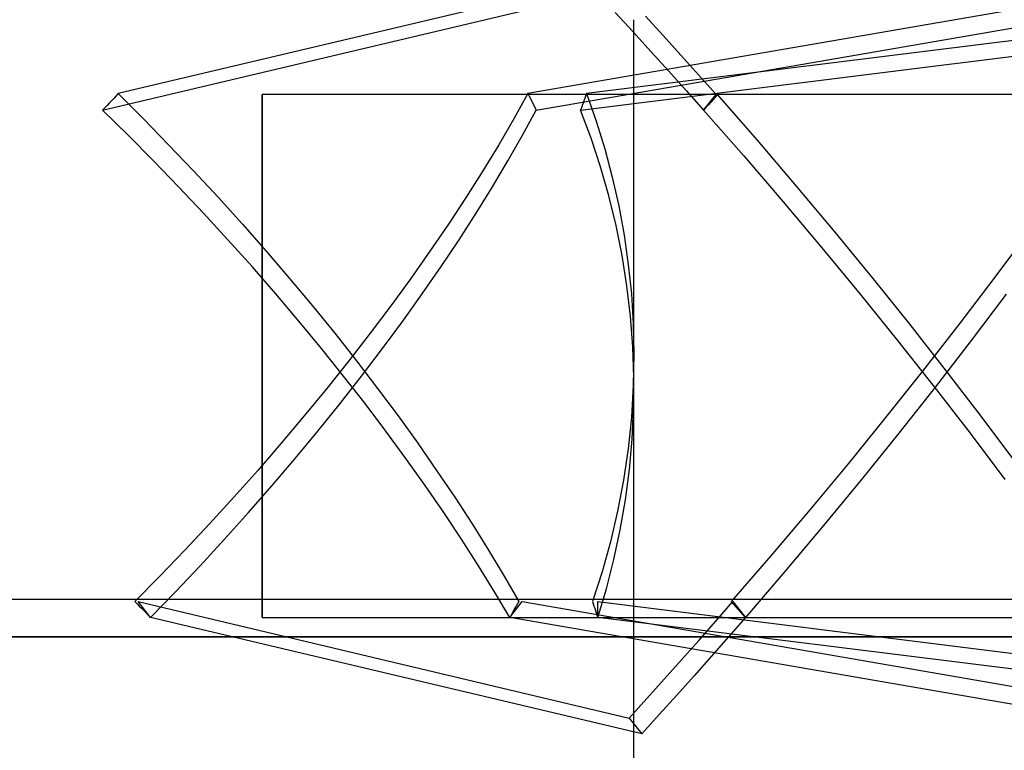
# Model space of a CAD drawing. Header units: millimetres. Extents: x -76 to 76, y -16 to 42.
# Tile 24 of 40: x 4 to 17, y 25 to 35. Entities that reach past the tile are written whole.
import ezdxf

# ---------------------------------------------------------------- set-up
doc = ezdxf.new("R2010")
doc.units = ezdxf.units.MM
doc.layers.add('MAIN-1', color=7, linetype='Continuous')
doc.layers.add('MAIN-2', color=7, linetype='Continuous')

msp = doc.modelspace()

# ---------------------------------------------------------------- linework, layer by layer
at = {"layer": 'MAIN-1'}
for p, q in [((6.948, 33.759), (6.948, 27)), ((21.923, 33.759), (6.948, 33.759)), ((73.5, 27), (-73.5, 27)), ((74.823, 26.5), (-74.823, 26.5))]:
    msp.add_line(p, q, dxfattribs=at)
at = {"layer": 'MAIN-2'}
for p, q in [((11.596, 35.328), (5.017, 33.769)), ((19.523, 35.328), (10.505, 33.769)), ((23.794, 35.328), (11.287, 33.769)), ((4.81, 33.547), (11.43, 35.116)), ((10.615, 33.547), (19.689, 35.116)), ((11.209, 33.547), (23.794, 35.116)), ((11.672, 34.856), (11.912, 34.596)), ((12.316, 34.547), (12.078, 34.808)), ((11.923, 30.258), (11.923, 34.759)), ((11.912, 34.596), (12.15, 34.334)), ((12.553, 34.285), (12.316, 34.547)), ((12.15, 34.334), (12.387, 34.073)), ((12.789, 34.022), (12.553, 34.285)), ((12.387, 34.073), (12.623, 33.81)), ((13.023, 33.759), (12.789, 34.022)), ((5.017, 33.769), (4.988, 33.737)), ((5.017, 33.769), (5.356, 33.431)), ((6.948, 26.759), (6.948, 33.759)), ((10.505, 33.769), (10.316, 33.431)), ((10.505, 33.769), (10.521, 33.737)), ((11.287, 33.769), (11.276, 33.737)), ((11.287, 33.769), (11.416, 33.403)), ((12.623, 33.81), (12.857, 33.547)), ((12.857, 33.547), (13.023, 33.759)), ((13.044, 33.759), (13.013, 33.724)), ((13.577, 33.148), (13.044, 33.759)), ((4.899, 33.642), (4.869, 33.61)), ((4.929, 33.674), (4.899, 33.642)), ((4.958, 33.705), (4.929, 33.674)), ((4.988, 33.737), (4.958, 33.705)), ((10.521, 33.737), (10.537, 33.705)), ((10.537, 33.705), (10.553, 33.674)), ((10.553, 33.674), (10.568, 33.642)), ((10.568, 33.642), (10.584, 33.61)), ((11.243, 33.642), (11.231, 33.61)), ((11.254, 33.674), (11.243, 33.642)), ((11.265, 33.705), (11.254, 33.674)), ((11.276, 33.737), (11.265, 33.705)), ((12.92, 33.618), (12.888, 33.582)), ((12.951, 33.653), (12.92, 33.618)), ((12.982, 33.688), (12.951, 33.653)), ((13.013, 33.724), (12.982, 33.688)), ((4.84, 33.579), (4.81, 33.547)), ((5.152, 33.212), (4.81, 33.547)), ((4.869, 33.61), (4.84, 33.579)), ((10.432, 33.212), (10.615, 33.547)), ((10.584, 33.61), (10.599, 33.579)), ((10.599, 33.579), (10.615, 33.547)), ((11.22, 33.579), (11.209, 33.547)), ((11.35, 33.172), (11.209, 33.547)), ((11.231, 33.61), (11.22, 33.579)), ((12.888, 33.582), (12.857, 33.547)), ((12.857, 33.547), (13.393, 32.936)), ((5.356, 33.431), (5.693, 33.086)), ((10.316, 33.431), (10.114, 33.086)), ((11.416, 33.403), (11.532, 33.03)), ((5.491, 32.87), (5.152, 33.212)), ((10.237, 32.87), (10.432, 33.212)), ((11.477, 32.789), (11.35, 33.172)), ((14.102, 32.533), (13.577, 33.148)), ((5.693, 33.086), (6.027, 32.737)), ((10.114, 33.086), (9.901, 32.737)), ((11.532, 33.03), (11.633, 32.65)), ((5.827, 32.523), (5.491, 32.87)), ((10.03, 32.523), (10.237, 32.87)), ((13.393, 32.936), (13.921, 32.322)), ((6.027, 32.737), (6.356, 32.382)), ((9.901, 32.737), (9.676, 32.382)), ((11.589, 32.4), (11.477, 32.789)), ((11.633, 32.65), (11.72, 32.266)), ((6.159, 32.171), (5.827, 32.523)), ((9.812, 32.171), (10.03, 32.523)), ((14.618, 31.916), (14.102, 32.533)), ((6.356, 32.382), (6.681, 32.023)), ((9.676, 32.382), (9.44, 32.023)), ((11.685, 32.004), (11.589, 32.4)), ((13.921, 32.322), (14.44, 31.706)), ((6.487, 31.814), (6.159, 32.171)), ((9.582, 31.814), (9.812, 32.171)), ((11.72, 32.266), (11.791, 31.876)), ((6.681, 32.023), (7, 31.661)), ((9.44, 32.023), (9.193, 31.661)), ((11.765, 31.603), (11.685, 32.004)), ((15.125, 31.297), (14.618, 31.916)), ((16.748, 31.297), (17.209, 31.916)), ((6.81, 31.454), (6.487, 31.814)), ((9.341, 31.454), (9.582, 31.814)), ((11.791, 31.876), (11.848, 31.483)), ((7, 31.661), (7.313, 31.296)), ((9.193, 31.661), (8.935, 31.296)), ((14.44, 31.706), (14.951, 31.087)), ((11.83, 31.198), (11.765, 31.603)), ((7.127, 31.09), (6.81, 31.454)), ((9.09, 31.09), (9.341, 31.454)), ((11.848, 31.483), (11.889, 31.088)), ((7.313, 31.296), (7.62, 30.93)), ((8.935, 31.296), (8.668, 30.93)), ((15.623, 30.677), (15.125, 31.297)), ((16.276, 30.677), (16.748, 31.297)), ((11.877, 30.79), (11.83, 31.198)), ((7.438, 30.724), (7.127, 31.09)), ((8.829, 30.724), (9.09, 31.09)), ((11.889, 31.088), (11.914, 30.69)), ((14.951, 31.087), (15.452, 30.467)), ((16.909, 31.087), (16.44, 30.467)), ((7.62, 30.93), (7.919, 30.561)), ((8.668, 30.93), (8.391, 30.561)), ((7.741, 30.357), (7.438, 30.724)), ((8.558, 30.357), (8.829, 30.724)), ((11.908, 30.38), (11.877, 30.79)), ((11.914, 30.69), (11.923, 30.291)), ((16.11, 30.056), (15.623, 30.677)), ((15.792, 30.056), (16.276, 30.677)), ((7.919, 30.561), (8.21, 30.193)), ((8.391, 30.561), (8.106, 30.193)), ((15.452, 30.467), (15.943, 29.846)), ((16.44, 30.467), (15.961, 29.846)), ((8.037, 29.989), (7.741, 30.357)), ((8.278, 29.989), (8.558, 30.357)), ((11.922, 29.969), (11.908, 30.38)), ((8.106, 30.193), (7.812, 29.824)), ((8.21, 30.193), (8.492, 29.824)), ((11.923, 30.291), (11.915, 29.864)), ((7.989, 29.621), (8.278, 29.989)), ((8.324, 29.621), (8.037, 29.989)), ((11.919, 29.557), (11.922, 29.969)), ((15.298, 29.436), (15.792, 30.056)), ((16.586, 29.436), (16.11, 30.056)), ((7.812, 29.824), (7.51, 29.457)), ((8.492, 29.824), (8.765, 29.457)), ((11.915, 29.864), (11.889, 29.438)), ((11.923, 24.759), (11.923, 29.835)), ((15.961, 29.846), (15.47, 29.226)), ((15.943, 29.846), (16.423, 29.226)), ((7.693, 29.253), (7.989, 29.621)), ((8.602, 29.253), (8.324, 29.621)), ((11.899, 29.146), (11.919, 29.557)), ((7.51, 29.457), (7.202, 29.091)), ((8.765, 29.457), (9.029, 29.091)), ((11.889, 29.438), (11.845, 29.015)), ((14.795, 28.816), (15.298, 29.436)), ((17.051, 28.816), (16.586, 29.436)), ((7.389, 28.887), (7.693, 29.253)), ((8.871, 28.887), (8.602, 29.253)), ((11.863, 28.738), (11.899, 29.146)), ((15.47, 29.226), (14.97, 28.606)), ((16.423, 29.226), (16.891, 28.606)), ((7.202, 29.091), (6.887, 28.727)), ((9.029, 29.091), (9.282, 28.727)), ((11.845, 29.015), (11.784, 28.595)), ((7.078, 28.523), (7.389, 28.887)), ((9.13, 28.523), (8.871, 28.887)), ((14.282, 28.199), (14.795, 28.816)), ((6.887, 28.727), (6.566, 28.367)), ((9.282, 28.727), (9.524, 28.367)), ((11.809, 28.332), (11.863, 28.738)), ((6.762, 28.162), (7.078, 28.523)), ((9.378, 28.162), (9.13, 28.523)), ((11.784, 28.595), (11.704, 28.18)), ((14.97, 28.606), (14.46, 27.988)), ((6.566, 28.367), (6.241, 28.011)), ((9.524, 28.367), (9.756, 28.011)), ((11.74, 27.93), (11.809, 28.332)), ((6.44, 27.804), (6.762, 28.162)), ((9.616, 27.804), (9.378, 28.162)), ((11.704, 28.18), (11.608, 27.77)), ((13.76, 27.583), (14.282, 28.199)), ((6.241, 28.011), (5.911, 27.659)), ((9.756, 28.011), (9.976, 27.659)), ((14.46, 27.988), (13.942, 27.372)), ((11.655, 27.534), (11.74, 27.93)), ((6.114, 27.451), (6.44, 27.804)), ((9.842, 27.451), (9.616, 27.804)), ((11.608, 27.77), (11.496, 27.367)), ((5.911, 27.659), (5.577, 27.312)), ((9.976, 27.659), (10.185, 27.312)), ((13.23, 26.971), (13.76, 27.583)), ((5.784, 27.102), (6.114, 27.451)), ((10.057, 27.102), (9.842, 27.451)), ((11.554, 27.143), (11.655, 27.534)), ((5.577, 27.312), (5.241, 26.971)), ((10.185, 27.312), (10.382, 26.971)), ((11.496, 27.367), (11.367, 26.971)), ((13.942, 27.372), (13.415, 26.759)), ((5.451, 26.759), (5.784, 27.102)), ((10.26, 26.759), (10.057, 27.102)), ((11.438, 26.759), (11.554, 27.143)), ((5.241, 26.971), (5.271, 26.941)), ((5.271, 26.941), (5.301, 26.911)), ((5.451, 26.759), (5.285, 26.971)), ((5.285, 26.971), (11.861, 25.412)), ((5.301, 26.911), (5.331, 26.881)), ((6.948, 27), (6.948, 26.759)), ((10.26, 26.759), (10.426, 26.971)), ((10.348, 26.911), (10.33, 26.881)), ((10.365, 26.941), (10.348, 26.911)), ((10.382, 26.971), (10.365, 26.941)), ((10.426, 26.971), (19.44, 25.412)), ((11.367, 26.971), (11.378, 26.941)), ((11.378, 26.941), (11.388, 26.911)), ((11.388, 26.911), (11.398, 26.881)), ((11.438, 26.759), (11.438, 26.971)), ((11.438, 26.971), (23.941, 25.412)), ((13.022, 26.71), (13.249, 26.971)), ((13.261, 26.936), (13.23, 26.971)), ((13.249, 26.971), (13.415, 26.759)), ((13.292, 26.901), (13.261, 26.936)), ((13.323, 26.865), (13.292, 26.901)), ((5.331, 26.881), (5.361, 26.85)), ((5.361, 26.85), (5.391, 26.82)), ((5.391, 26.82), (5.421, 26.789)), ((5.421, 26.789), (5.451, 26.759)), ((10.278, 26.789), (10.26, 26.759)), ((10.296, 26.82), (10.278, 26.789)), ((10.313, 26.85), (10.296, 26.82)), ((10.33, 26.881), (10.313, 26.85)), ((11.398, 26.881), (11.408, 26.85)), ((11.408, 26.85), (11.418, 26.82)), ((11.418, 26.82), (11.428, 26.789)), ((11.428, 26.789), (11.438, 26.759)), ((13.354, 26.83), (13.323, 26.865)), ((13.384, 26.794), (13.354, 26.83)), ((13.415, 26.759), (13.384, 26.794)), ((12.027, 25.2), (5.451, 26.759)), ((6.948, 26.759), (21.923, 26.759)), ((19.274, 25.2), (10.26, 26.759)), ((23.941, 25.2), (11.438, 26.759)), ((12.793, 26.45), (13.022, 26.71)), ((13.415, 26.759), (13.188, 26.498)), ((-74.823, 26.5), (74.823, 26.5)), ((74.823, 26.5), (-74.823, 26.5)), ((-74.823, 26.5), (74.823, 26.5)), ((74.823, 26.5), (-74.823, 26.5)), ((-74.823, 26.5), (74.823, 26.5)), ((74.823, 26.5), (-74.823, 26.5)), ((-74.823, 26.5), (74.823, 26.5)), ((74.823, 26.5), (-74.823, 26.5)), ((-74.823, 26.5), (74.823, 26.5)), ((74.823, 26.5), (-74.823, 26.5)), ((-74.823, 26.5), (74.823, 26.5)), ((74.823, 26.5), (-74.823, 26.5)), ((-74.823, 26.5), (74.823, 26.5)), ((74.823, 26.5), (-74.823, 26.5)), ((-74.823, 26.5), (74.823, 26.5)), ((74.823, 26.5), (-74.823, 26.5)), ((-74.823, 26.5), (74.823, 26.5)), ((74.823, 26.5), (-74.823, 26.5)), ((-74.823, 26.5), (74.823, 26.5)), ((74.823, 26.5), (-74.823, 26.5)), ((-74.823, 26.5), (74.823, 26.5)), ((74.823, 26.5), (-74.823, 26.5)), ((-74.823, 26.5), (74.823, 26.5)), ((74.823, 26.5), (-74.823, 26.5)), ((-74.823, 26.5), (74.823, 26.5)), ((-74.823, 26.5), (74.823, 26.5)), ((74.823, 26.5), (-74.823, 26.5)), ((13.188, 26.498), (12.959, 26.237)), ((12.562, 26.189), (12.793, 26.45)), ((12.959, 26.237), (12.728, 25.977)), ((12.33, 25.93), (12.562, 26.189)), ((12.728, 25.977), (12.496, 25.718)), ((12.096, 25.671), (12.33, 25.93)), ((12.496, 25.718), (12.262, 25.459)), ((11.861, 25.412), (12.096, 25.671)), ((12.262, 25.459), (12.027, 25.2)), ((11.861, 25.412), (12.027, 25.2))]:
    msp.add_line(p, q, dxfattribs=at)

doc.saveas('drawing.dxf')
